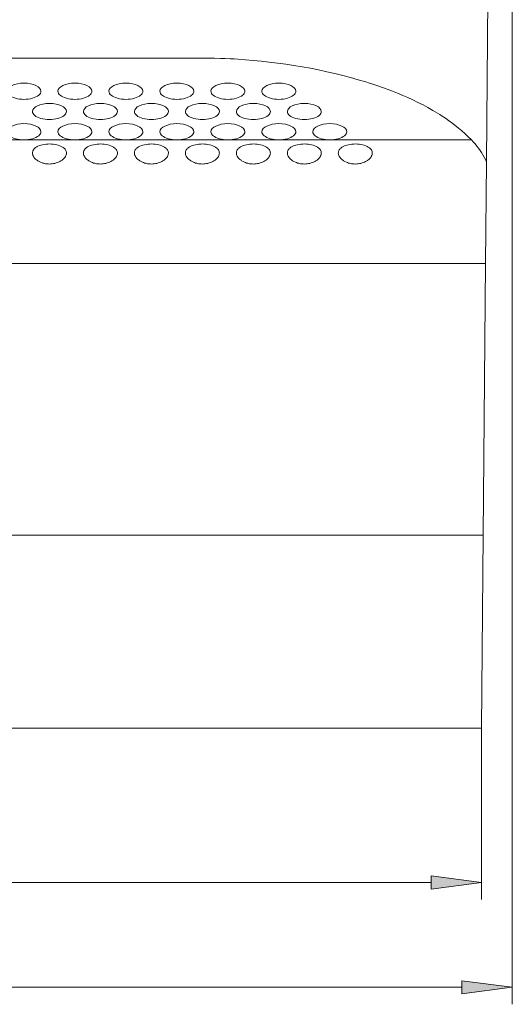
# Model space of a CAD drawing. Extents: x 0 to 841, y 0 to 594.
# Tile 13 of 88: x 336 to 365, y 329 to 387. Entities that reach past the tile are written whole.
import ezdxf

# ---------------------------------------------------------------- set-up
doc = ezdxf.new("R2010")
doc.units = 0

msp = doc.modelspace()

# ---------------------------------------------------------------- linework, layer by layer
at = {"color": 7, "lineweight": 13}
for p, q in [((365.185, 460.619), (365.185, 328.853)), ((364.247, 444.825), (363.668, 378.45)), ((271.946, 384.569), (346.932, 384.569)), ((363.616, 372.484), (255.277, 372.484)), ((255.416, 356.484), (363.476, 356.484)), ((363.377, 345.119), (286.369, 345.119)), ((258.49, 336.028), (360.403, 336.028)), ((256.682, 329.853), (362.211, 329.853))]:
    msp.add_line(p, q, dxfattribs=at)
at = {"color": 7, "lineweight": 13, "ltscale": 0.075}
for p, q in [((333.446, 379.761), (336.446, 379.761)), ((336.446, 379.761), (339.446, 379.761)), ((339.446, 379.761), (342.446, 379.761)), ((342.446, 379.761), (345.446, 379.761)), ((345.446, 379.761), (348.446, 379.761)), ((348.446, 379.761), (351.446, 379.761)), ((354.446, 379.761), (351.446, 379.761))]:
    msp.add_line(p, q, dxfattribs=at)
at = {"color": 7, "lineweight": 13, "ltscale": 0.208234}
msp.add_line((354.446, 379.761), (362.776, 379.759), dxfattribs=at)
at = {"color": 7, "lineweight": 13, "ltscale": 0.149152}
msp.add_line((363.616, 372.484), (363.668, 378.45), dxfattribs=at)
at = {"color": 7, "lineweight": 13, "ltscale": 0.400015}
msp.add_line((363.476, 356.484), (363.616, 372.484), dxfattribs=at)
at = {"color": 7, "lineweight": 13, "ltscale": 0.284121}
msp.add_line((363.476, 356.484), (363.377, 345.119), dxfattribs=at)
at = {"color": 7, "lineweight": 13, "ltscale": 0.25228}
msp.add_line((363.377, 345.119), (363.377, 335.028), dxfattribs=at)
at = {"color": 7, "lineweight": 13}
for points in [[(362.776, 379.759), (362.596, 379.938), (362.409, 380.115), (362.214, 380.288), (362.013, 380.458), (361.805, 380.624), (361.623, 380.762), (361.437, 380.898), (361.246, 381.031), (361.05, 381.162), (360.917, 381.248), (360.782, 381.332), (360.506, 381.499), (360.222, 381.66), (359.931, 381.818), (359.631, 381.971), (359.325, 382.12), (359.035, 382.253), (358.738, 382.383), (358.436, 382.509), (358.128, 382.632), (357.813, 382.751), (357.542, 382.85), (357.266, 382.946), (356.987, 383.039), (356.774, 383.108), (356.559, 383.175), (356.122, 383.306), (355.668, 383.434), (355.208, 383.554), (354.74, 383.669), (354.267, 383.778), (353.788, 383.879), (353.303, 383.975), (352.819, 384.063), (352.337, 384.144), (351.852, 384.217), (351.368, 384.284), (350.886, 384.344), (350.409, 384.398), (349.942, 384.444), (349.485, 384.483), (349.034, 384.515), (348.811, 384.528), (348.584, 384.539), (348.294, 384.551), (348.016, 384.559), (347.65, 384.565), (347.409, 384.568), (346.932, 384.569)], [(336.946, 378.987), (336.95, 379.034), (336.96, 379.081), (336.977, 379.125), (337, 379.169), (337.029, 379.21), (337.059, 379.244), (337.092, 379.276), (337.13, 379.306), (337.161, 379.327), (337.195, 379.348), (337.231, 379.368), (337.271, 379.387), (337.354, 379.422), (337.444, 379.453), (337.542, 379.478), (337.643, 379.497), (337.747, 379.511), (337.854, 379.518), (337.962, 379.52), (338.069, 379.517), (338.174, 379.507), (338.276, 379.493), (338.374, 379.473), (338.468, 379.447), (338.557, 379.415), (338.64, 379.379), (338.712, 379.339), (338.745, 379.318), (338.776, 379.295), (338.803, 379.273), (338.829, 379.249), (338.863, 379.21), (338.892, 379.169), (338.915, 379.126), (338.932, 379.082), (338.943, 379.035), (338.946, 378.987)], [(339.946, 378.987), (339.95, 379.034), (339.96, 379.081), (339.977, 379.125), (340, 379.169), (340.029, 379.21), (340.059, 379.244), (340.092, 379.276), (340.13, 379.306), (340.161, 379.327), (340.195, 379.348), (340.231, 379.368), (340.271, 379.387), (340.354, 379.422), (340.444, 379.453), (340.542, 379.478), (340.643, 379.497), (340.747, 379.511), (340.854, 379.518), (340.962, 379.52), (341.069, 379.517), (341.174, 379.507), (341.276, 379.493), (341.374, 379.473), (341.468, 379.447), (341.557, 379.415), (341.64, 379.379), (341.712, 379.339), (341.745, 379.318), (341.776, 379.295), (341.803, 379.273), (341.829, 379.249), (341.863, 379.21), (341.892, 379.169), (341.915, 379.126), (341.932, 379.082), (341.943, 379.035), (341.946, 378.987)], [(342.946, 378.987), (342.95, 379.034), (342.96, 379.081), (342.977, 379.125), (343, 379.169), (343.029, 379.21), (343.059, 379.244), (343.092, 379.276), (343.13, 379.306), (343.161, 379.327), (343.195, 379.348), (343.231, 379.368), (343.271, 379.387), (343.354, 379.422), (343.444, 379.453), (343.542, 379.478), (343.643, 379.497), (343.747, 379.511), (343.854, 379.518), (343.962, 379.52), (344.069, 379.517), (344.174, 379.507), (344.276, 379.493), (344.374, 379.473), (344.468, 379.447), (344.557, 379.415), (344.64, 379.379), (344.712, 379.339), (344.745, 379.318), (344.776, 379.295), (344.803, 379.273), (344.829, 379.249), (344.863, 379.21), (344.892, 379.169), (344.915, 379.126), (344.932, 379.082), (344.943, 379.035), (344.946, 378.987)], [(345.946, 378.987), (345.95, 379.034), (345.96, 379.081), (345.977, 379.125), (346, 379.169), (346.029, 379.21), (346.059, 379.244), (346.092, 379.276), (346.13, 379.306), (346.161, 379.327), (346.195, 379.348), (346.231, 379.368), (346.271, 379.387), (346.354, 379.422), (346.444, 379.453), (346.542, 379.478), (346.643, 379.497), (346.747, 379.511), (346.854, 379.518), (346.962, 379.52), (347.069, 379.517), (347.174, 379.507), (347.276, 379.493), (347.374, 379.473), (347.468, 379.447), (347.557, 379.415), (347.64, 379.379), (347.712, 379.339), (347.745, 379.318), (347.776, 379.295), (347.803, 379.273), (347.829, 379.249), (347.863, 379.21), (347.892, 379.169), (347.915, 379.126), (347.932, 379.082), (347.943, 379.035), (347.946, 378.987)], [(348.946, 378.987), (348.95, 379.034), (348.96, 379.081), (348.977, 379.125), (349, 379.169), (349.029, 379.21), (349.059, 379.244), (349.092, 379.276), (349.13, 379.306), (349.161, 379.327), (349.195, 379.348), (349.231, 379.368), (349.271, 379.387), (349.354, 379.422), (349.444, 379.453), (349.542, 379.478), (349.643, 379.497), (349.747, 379.511), (349.854, 379.518), (349.962, 379.52), (350.069, 379.517), (350.174, 379.507), (350.276, 379.493), (350.374, 379.473), (350.468, 379.447), (350.557, 379.415), (350.64, 379.379), (350.712, 379.339), (350.745, 379.318), (350.776, 379.295), (350.803, 379.273), (350.829, 379.249), (350.863, 379.21), (350.892, 379.169), (350.915, 379.126), (350.932, 379.082), (350.943, 379.035), (350.946, 378.987)], [(351.946, 378.987), (351.95, 379.034), (351.96, 379.081), (351.977, 379.125), (352, 379.169), (352.029, 379.21), (352.059, 379.244), (352.092, 379.276), (352.13, 379.306), (352.161, 379.327), (352.195, 379.348), (352.231, 379.368), (352.271, 379.387), (352.354, 379.422), (352.444, 379.453), (352.542, 379.478), (352.643, 379.497), (352.747, 379.511), (352.854, 379.518), (352.962, 379.52), (353.069, 379.517), (353.174, 379.507), (353.276, 379.493), (353.374, 379.473), (353.468, 379.447), (353.557, 379.415), (353.64, 379.379), (353.712, 379.339), (353.745, 379.318), (353.776, 379.295), (353.803, 379.273), (353.829, 379.249), (353.863, 379.21), (353.892, 379.169), (353.915, 379.126), (353.932, 379.082), (353.943, 379.035), (353.946, 378.987)], [(354.946, 378.987), (354.95, 379.034), (354.96, 379.081), (354.977, 379.125), (355, 379.169), (355.029, 379.21), (355.059, 379.244), (355.092, 379.276), (355.13, 379.306), (355.161, 379.327), (355.195, 379.348), (355.231, 379.368), (355.271, 379.387), (355.354, 379.422), (355.444, 379.453), (355.542, 379.478), (355.643, 379.497), (355.747, 379.511), (355.854, 379.518), (355.962, 379.52), (356.069, 379.517), (356.174, 379.507), (356.276, 379.493), (356.374, 379.473), (356.468, 379.447), (356.557, 379.415), (356.64, 379.379), (356.712, 379.339), (356.745, 379.318), (356.776, 379.295), (356.803, 379.273), (356.829, 379.249), (356.863, 379.21), (356.892, 379.169), (356.915, 379.126), (356.932, 379.082), (356.943, 379.035), (356.946, 378.987)], [(362.776, 379.759), (362.888, 379.64), (362.994, 379.52), (363.096, 379.398), (363.193, 379.273), (363.285, 379.144), (363.371, 379.013), (363.453, 378.878), (363.529, 378.739), (363.601, 378.596), (363.668, 378.45)], [(338.946, 378.987), (338.942, 378.936), (338.931, 378.884), (338.912, 378.833), (338.886, 378.783), (338.854, 378.733), (338.815, 378.685), (338.779, 378.647), (338.738, 378.609), (338.693, 378.574), (338.657, 378.548), (338.619, 378.524), (338.555, 378.487), (338.488, 378.454), (338.418, 378.425), (338.345, 378.4), (338.269, 378.378), (338.19, 378.362), (338.111, 378.35), (338.031, 378.342), (337.951, 378.34), (337.871, 378.342), (337.792, 378.349), (337.714, 378.36), (337.663, 378.369), (337.613, 378.381), (337.548, 378.399), (337.485, 378.421), (337.424, 378.445), (337.338, 378.487), (337.258, 378.534), (337.22, 378.559), (337.185, 378.585), (337.126, 378.635), (337.074, 378.689), (337.051, 378.717), (337.03, 378.746), (337.001, 378.793), (336.977, 378.841), (336.96, 378.889), (336.95, 378.938), (336.946, 378.987)], [(341.946, 378.987), (341.942, 378.936), (341.931, 378.884), (341.912, 378.833), (341.886, 378.783), (341.854, 378.733), (341.815, 378.685), (341.779, 378.647), (341.738, 378.609), (341.693, 378.574), (341.657, 378.548), (341.619, 378.524), (341.555, 378.487), (341.488, 378.454), (341.418, 378.425), (341.345, 378.4), (341.269, 378.378), (341.19, 378.362), (341.111, 378.35), (341.031, 378.342), (340.951, 378.34), (340.871, 378.342), (340.792, 378.349), (340.714, 378.36), (340.663, 378.369), (340.613, 378.381), (340.548, 378.399), (340.485, 378.421), (340.424, 378.445), (340.338, 378.487), (340.258, 378.534), (340.22, 378.559), (340.185, 378.585), (340.126, 378.635), (340.074, 378.689), (340.051, 378.717), (340.03, 378.746), (340.001, 378.793), (339.977, 378.841), (339.96, 378.889), (339.95, 378.938), (339.946, 378.987)], [(344.946, 378.987), (344.942, 378.936), (344.931, 378.884), (344.912, 378.833), (344.886, 378.783), (344.854, 378.733), (344.815, 378.685), (344.779, 378.647), (344.738, 378.609), (344.693, 378.574), (344.657, 378.548), (344.619, 378.524), (344.555, 378.487), (344.488, 378.454), (344.418, 378.425), (344.345, 378.4), (344.269, 378.378), (344.19, 378.362), (344.111, 378.35), (344.031, 378.342), (343.951, 378.34), (343.871, 378.342), (343.792, 378.349), (343.714, 378.36), (343.663, 378.369), (343.613, 378.381), (343.548, 378.399), (343.485, 378.421), (343.424, 378.445), (343.338, 378.487), (343.258, 378.534), (343.22, 378.559), (343.185, 378.585), (343.126, 378.635), (343.074, 378.689), (343.051, 378.717), (343.03, 378.746), (343.001, 378.793), (342.977, 378.841), (342.96, 378.889), (342.95, 378.938), (342.946, 378.987)], [(347.946, 378.987), (347.942, 378.936), (347.931, 378.884), (347.912, 378.833), (347.886, 378.783), (347.854, 378.733), (347.815, 378.685), (347.779, 378.647), (347.738, 378.609), (347.693, 378.574), (347.657, 378.548), (347.619, 378.524), (347.555, 378.487), (347.488, 378.454), (347.418, 378.425), (347.345, 378.4), (347.269, 378.378), (347.19, 378.362), (347.111, 378.35), (347.031, 378.342), (346.951, 378.34), (346.871, 378.342), (346.792, 378.349), (346.714, 378.36), (346.663, 378.369), (346.613, 378.381), (346.548, 378.399), (346.485, 378.421), (346.424, 378.445), (346.338, 378.487), (346.258, 378.534), (346.22, 378.559), (346.185, 378.585), (346.126, 378.635), (346.074, 378.689), (346.051, 378.717), (346.03, 378.746), (346.001, 378.793), (345.977, 378.841), (345.96, 378.889), (345.95, 378.938), (345.946, 378.987)], [(350.946, 378.987), (350.942, 378.936), (350.931, 378.884), (350.912, 378.833), (350.886, 378.783), (350.854, 378.733), (350.815, 378.685), (350.779, 378.647), (350.738, 378.609), (350.693, 378.574), (350.657, 378.548), (350.619, 378.524), (350.555, 378.487), (350.488, 378.454), (350.418, 378.425), (350.345, 378.4), (350.269, 378.378), (350.19, 378.362), (350.111, 378.35), (350.031, 378.342), (349.951, 378.34), (349.871, 378.342), (349.792, 378.349), (349.714, 378.36), (349.663, 378.369), (349.613, 378.381), (349.548, 378.399), (349.485, 378.421), (349.424, 378.445), (349.338, 378.487), (349.258, 378.534), (349.22, 378.559), (349.185, 378.585), (349.126, 378.635), (349.074, 378.689), (349.051, 378.717), (349.03, 378.746), (349.001, 378.793), (348.977, 378.841), (348.96, 378.889), (348.95, 378.938), (348.946, 378.987)], [(353.946, 378.987), (353.942, 378.936), (353.931, 378.884), (353.912, 378.833), (353.886, 378.783), (353.854, 378.733), (353.815, 378.685), (353.779, 378.647), (353.738, 378.609), (353.693, 378.574), (353.657, 378.548), (353.619, 378.524), (353.555, 378.487), (353.488, 378.454), (353.418, 378.425), (353.345, 378.4), (353.269, 378.378), (353.19, 378.362), (353.111, 378.35), (353.031, 378.342), (352.951, 378.34), (352.871, 378.342), (352.792, 378.349), (352.714, 378.36), (352.663, 378.369), (352.613, 378.381), (352.548, 378.399), (352.485, 378.421), (352.424, 378.445), (352.338, 378.487), (352.258, 378.534), (352.22, 378.559), (352.185, 378.585), (352.126, 378.635), (352.074, 378.689), (352.051, 378.717), (352.03, 378.746), (352.001, 378.793), (351.977, 378.841), (351.96, 378.889), (351.95, 378.938), (351.946, 378.987)], [(356.946, 378.987), (356.942, 378.936), (356.931, 378.884), (356.912, 378.833), (356.886, 378.783), (356.854, 378.733), (356.815, 378.685), (356.779, 378.647), (356.738, 378.609), (356.693, 378.574), (356.657, 378.548), (356.619, 378.524), (356.555, 378.487), (356.488, 378.454), (356.418, 378.425), (356.345, 378.4), (356.269, 378.378), (356.19, 378.362), (356.111, 378.35), (356.031, 378.342), (355.951, 378.34), (355.871, 378.342), (355.792, 378.349), (355.714, 378.36), (355.663, 378.369), (355.613, 378.381), (355.548, 378.399), (355.485, 378.421), (355.424, 378.445), (355.338, 378.487), (355.258, 378.534), (355.22, 378.559), (355.185, 378.585), (355.126, 378.635), (355.074, 378.689), (355.051, 378.717), (355.03, 378.746), (355.001, 378.793), (354.977, 378.841), (354.96, 378.889), (354.95, 378.938), (354.946, 378.987)]]:
    msp.add_lwpolyline(points, dxfattribs=at)
for points in [[(360.403, 335.637), (363.377, 336.028), (360.403, 336.42)], [(362.211, 329.462), (365.185, 329.853), (362.211, 330.245)]]:
    msp.add_lwpolyline(points, close=True, dxfattribs=at)
for centre, start_param, end_param in [((336.446, 382.625), 3.141593, 6.283185), ((339.446, 382.625), 3.141593, 6.283185), ((342.446, 382.625), 3.141593, 6.283185), ((345.446, 382.625), 3.141593, 6.283185), ((348.446, 382.625), 3.141593, 6.283185), ((351.446, 382.625), 3.141593, 6.283185), ((336.446, 382.625), 0, 3.141593), ((339.446, 382.625), 0, 3.141593), ((342.446, 382.625), 0, 3.141593), ((345.446, 382.625), 0, 3.141593), ((348.446, 382.625), 0, 3.141593), ((351.446, 382.625), 0, 3.141593), ((337.946, 381.433), 3.141593, 6.283185), ((340.946, 381.433), 3.141593, 6.283185), ((343.946, 381.433), 3.141593, 6.283185), ((346.946, 381.433), 3.141593, 6.283185), ((349.946, 381.433), 3.141593, 6.283185), ((352.946, 381.433), 3.141593, 6.283185), ((337.946, 381.433), 0, 3.141593), ((340.946, 381.433), 0, 3.141593), ((343.946, 381.433), 0, 3.141593), ((346.946, 381.433), 0, 3.141593), ((349.946, 381.433), 0, 3.141593), ((352.946, 381.433), 0, 3.141593), ((336.446, 380.241), 3.141593, 6.283185), ((339.446, 380.241), 3.141593, 6.283185), ((342.446, 380.241), 3.141593, 6.283185), ((345.446, 380.241), 3.141593, 6.283185), ((348.446, 380.241), 3.141593, 6.283185), ((351.446, 380.241), 3.141593, 6.283185), ((354.446, 380.241), 3.141593, 6.283185), ((336.446, 380.241), 6.283185, 9.424778), ((339.446, 380.241), 6.283185, 9.424778), ((342.446, 380.241), 6.283185, 9.424778), ((345.446, 380.241), 6.283185, 9.424778), ((348.446, 380.241), 6.283185, 9.424778), ((351.446, 380.241), 6.283185, 9.424778), ((354.446, 380.241), 6.283185, 9.424778)]:
    msp.add_ellipse(centre, major_axis=(-1, 0), ratio=0.476976, start_param=start_param, end_param=end_param, dxfattribs=at)
for points in [[(360.403, 335.637), (363.377, 336.028), (360.403, 335.637), (360.403, 336.42)], [(362.211, 329.462), (365.185, 329.853), (362.211, 329.462), (362.211, 330.245)]]:
    msp.add_solid(points, dxfattribs=at)

doc.saveas('drawing.dxf')
